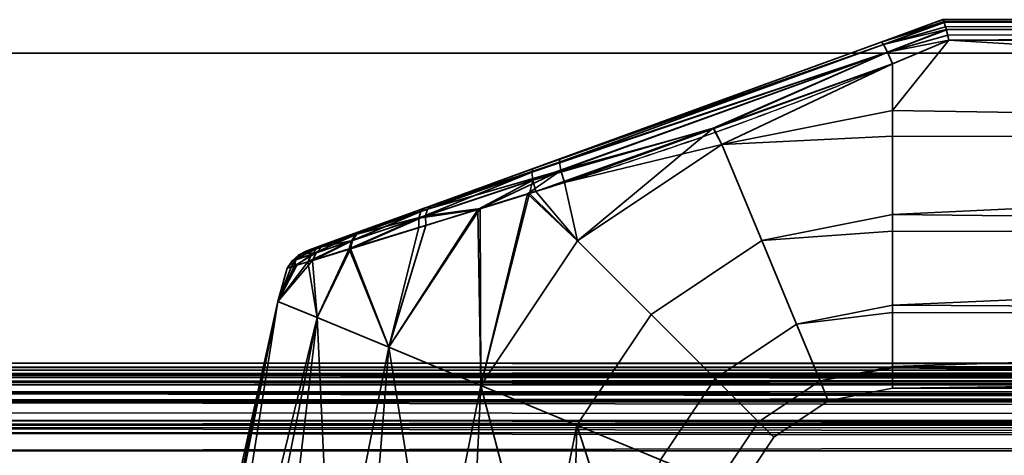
# Model space of a CAD drawing. Header units: millimetres. Extents: x -625 to 3625, y -115 to 71.
# Tile 59 of 256: x -371 to -312, y 45 to 71. Entities that reach past the tile are written whole.
import ezdxf

# ---------------------------------------------------------------- set-up
doc = ezdxf.new("R2010")
doc.units = ezdxf.units.MM
doc.layers.add('151', color=7, linetype='Continuous', true_color=0xffffff)

# ---------------------------------------------------------------- blocks, each defined once
blk = doc.blocks.new('UG_SURFACE_001')
at = {"layer": '151', "color": 252, "linetype": 'Continuous', "lineweight": 35}
for points in [[(625, -31, 2235), (625, 69, 2235), (-625, 69, 2235), (-625, -31, 2235)], [(-625, 69, 2235), (625, 69, 2235), (475, 69, 2085), (-475, 69, 2085)], [(-475, -31, 2085), (-475, 69, 2085), (475, 69, 2085), (475, -31, 2085)]]:
    blk.add_3dface(points, dxfattribs=at)
blk = doc.blocks.new('UG_SURFACE_009')
at = {"layer": '151', "color": 43, "linetype": 'Continuous', "lineweight": 35}
for points in [[(-319.684, 69.659, 1116.438), (-316, 71, 1115.949), (-316, 71, 1092.051), (-319.684, 69.659, 1091.562)], [(-319.684, 69.659, 1091.562), (-315.998, 71, 1092), (-315.93, 70.888, 1091.34)], [(-319.684, 69.659, 1091.562), (-316, 71, 1092.051), (-315.998, 71, 1092)], [(-315.93, 70.888, 1116.66), (-315.998, 71, 1116), (-319.684, 69.659, 1116.438)], [(-315.998, 71, 1116), (-316, 71, 1115.949), (-319.684, 69.659, 1116.438)], [(-319.684, 69.659, 1091.562), (-315.93, 70.888, 1091.34), (-315.919, 70.853, 1091.277)], [(-315.919, 70.853, 1116.723), (-315.93, 70.888, 1116.66), (-319.684, 69.659, 1116.438)], [(-315.919, 70.853, 1091.277), (-319.54, 69.517, 1090.73), (-319.684, 69.659, 1091.562)], [(-319.684, 69.659, 1116.438), (-319.54, 69.517, 1117.27), (-315.919, 70.853, 1116.723)], [(-319.54, 69.517, 1090.73), (-315.919, 70.853, 1091.277), (-315.913, 70.835, 1091.243)], [(-315.913, 70.835, 1116.757), (-315.919, 70.853, 1116.723), (-319.54, 69.517, 1117.27)], [(-319.54, 69.517, 1090.73), (-315.913, 70.835, 1091.243), (-315.831, 70.566, 1090.757)], [(-315.831, 70.566, 1117.244), (-315.913, 70.835, 1116.757), (-319.54, 69.517, 1117.27)], [(-319.54, 69.517, 1090.73), (-315.831, 70.566, 1090.757), (-315.794, 70.416, 1090.621)], [(-315.794, 70.416, 1117.379), (-315.831, 70.566, 1117.244), (-319.54, 69.517, 1117.27)], [(-221, 71, 1116), (-221, 71, 1092), (-316, 71, 1092.051), (-316, 71, 1115.949)], [(-221, 71, 1092), (-315.998, 71, 1092), (-316, 71, 1092.051)], [(-316, 71, 1115.949), (-315.998, 71, 1116), (-221, 71, 1116)], [(-315.93, 70.888, 1091.34), (-315.998, 71, 1092), (-221, 71, 1092)], [(-221, 71, 1116), (-315.998, 71, 1116), (-315.93, 70.888, 1116.66)], [(-221, 71, 1092), (-315.919, 70.853, 1091.277), (-315.93, 70.888, 1091.34)], [(-315.93, 70.888, 1116.66), (-315.919, 70.853, 1116.723), (-221, 71, 1116)], [(-315.913, 70.835, 1091.243), (-315.919, 70.853, 1091.277), (-221, 71, 1092)], [(-221, 71, 1116), (-315.919, 70.853, 1116.723), (-315.913, 70.835, 1116.757)], [(-221, 71, 1092), (-221, 70.847, 1091.236), (-315.913, 70.835, 1091.243)], [(-315.913, 70.835, 1116.757), (-221, 70.847, 1116.764), (-221, 71, 1116)], [(-315.831, 70.566, 1090.757), (-315.913, 70.835, 1091.243), (-221, 70.847, 1091.236)], [(-221, 70.846, 1116.768), (-221, 70.847, 1116.764), (-315.913, 70.835, 1116.757)], [(-221, 70.846, 1116.768), (-315.913, 70.835, 1116.757), (-315.831, 70.566, 1117.244)], [(-221, 70.847, 1091.236), (-315.794, 70.416, 1090.621), (-315.831, 70.566, 1090.757)], [(-315.831, 70.566, 1117.244), (-315.794, 70.416, 1117.379), (-221, 70.846, 1116.768)], [(-315.79, 70.399, 1090.607), (-315.794, 70.416, 1090.621), (-221, 70.847, 1091.236)], [(-221, 70.846, 1116.768), (-315.794, 70.416, 1117.379), (-315.79, 70.399, 1117.393)], [(-221, 70.847, 1091.236), (-221, 70.846, 1091.232), (-315.79, 70.399, 1090.607)], [(-221, 70.846, 1091.232), (-221, 70.415, 1090.589), (-315.79, 70.399, 1090.607)], [(-315.79, 70.399, 1117.393), (-221, 70.415, 1117.411), (-221, 70.846, 1116.768)], [(-315.794, 70.416, 1090.621), (-319.297, 69.056, 1090.051), (-319.54, 69.517, 1090.73)], [(-319.54, 69.517, 1117.27), (-319.297, 69.056, 1117.949), (-315.794, 70.416, 1117.379)], [(-319.297, 69.056, 1090.051), (-315.794, 70.416, 1090.621), (-315.79, 70.399, 1090.607)], [(-315.79, 70.399, 1117.393), (-315.794, 70.416, 1117.379), (-319.297, 69.056, 1117.949)], [(-319.297, 69.056, 1090.051), (-315.79, 70.399, 1090.607), (-315.711, 70.067, 1090.308)], [(-315.711, 70.067, 1117.692), (-315.79, 70.399, 1117.393), (-319.297, 69.056, 1117.949)], [(-315.711, 70.067, 1090.308), (-315.65, 69.783, 1090.16), (-319.297, 69.056, 1090.051)], [(-319.297, 69.056, 1117.949), (-315.65, 69.783, 1117.84), (-315.711, 70.067, 1117.692)], [(-315.711, 70.067, 1090.308), (-315.79, 70.399, 1090.607), (-221, 70.415, 1090.589)], [(-221, 70.41, 1117.419), (-221, 70.415, 1117.411), (-315.79, 70.399, 1117.393)], [(-221, 70.41, 1117.419), (-315.79, 70.399, 1117.393), (-315.711, 70.067, 1117.692)], [(-221, 70.415, 1090.589), (-315.65, 69.783, 1090.16), (-315.711, 70.067, 1090.308)], [(-315.711, 70.067, 1117.692), (-315.65, 69.783, 1117.84), (-221, 70.41, 1117.419)], [(-315.647, 69.769, 1090.154), (-315.65, 69.783, 1090.16), (-221, 70.415, 1090.589)], [(-221, 70.41, 1117.419), (-315.65, 69.783, 1117.84), (-315.647, 69.769, 1117.846)], [(-221, 70.415, 1090.589), (-221, 70.41, 1090.581), (-315.647, 69.769, 1090.154)], [(-221, 70.41, 1090.581), (-221, 69.769, 1090.154), (-315.647, 69.769, 1090.154)], [(-315.647, 69.769, 1117.846), (-221, 69.769, 1117.846), (-221, 70.41, 1117.419)], [(-319.54, 69.517, 1090.73), (-340.513, 61.9, 1091.085), (-340.451, 62.1, 1091.876)], [(-340.513, 61.9, 1091.085), (-319.54, 69.517, 1090.73), (-319.297, 69.056, 1090.051)], [(-340.451, 62.1, 1091.876), (-319.684, 69.659, 1091.562), (-319.54, 69.517, 1090.73)], [(-338.834, 62.689, 1116.361), (-319.684, 69.659, 1116.438), (-319.684, 69.659, 1091.562), (-340.451, 62.1, 1091.876)], [(-319.297, 69.056, 1117.949), (-319.54, 69.517, 1117.27), (-338.864, 62.488, 1117.182)], [(-338.834, 62.689, 1116.361), (-338.864, 62.488, 1117.182), (-319.54, 69.517, 1117.27)], [(-319.54, 69.517, 1117.27), (-319.684, 69.659, 1116.438), (-338.834, 62.689, 1116.361)], [(-319.297, 69.056, 1090.051), (-315.65, 69.783, 1090.16), (-315.647, 69.769, 1090.154)], [(-315.647, 69.769, 1117.846), (-315.65, 69.783, 1117.84), (-319.297, 69.056, 1117.949)], [(-315.647, 69.769, 1090.154), (-319, 68.361, 1089.648), (-319.297, 69.056, 1090.051)], [(-319.297, 69.056, 1117.949), (-319, 68.361, 1118.352), (-315.647, 69.769, 1117.846)], [(-221, 64.025, 1089), (-319, 65.568, 1089.082), (-315.647, 69.769, 1090.154)], [(-319, 65.568, 1089.082), (-319, 68.361, 1089.648), (-315.647, 69.769, 1090.154)], [(-315.647, 69.769, 1117.846), (-319, 65.568, 1118.918), (-221, 64.025, 1119)], [(-315.647, 69.769, 1117.846), (-319, 68.361, 1118.352), (-319, 65.568, 1118.918)], [(-221, 64.025, 1119), (-221, 69.769, 1117.846), (-315.647, 69.769, 1117.846)], [(-315.647, 69.769, 1090.154), (-221, 69.769, 1090.154), (-221, 64.025, 1089)], [(-319.297, 69.056, 1090.051), (-340.449, 61.419, 1090.427), (-340.513, 61.9, 1091.085)], [(-340.449, 61.419, 1090.427), (-319.297, 69.056, 1090.051), (-329.691, 64.529, 1089.831)], [(-338.864, 62.488, 1117.182), (-338.767, 61.986, 1117.857), (-319.297, 69.056, 1117.949)], [(-319.297, 69.056, 1117.949), (-338.767, 61.986, 1117.857), (-329.655, 64.501, 1118.304)], [(-319.297, 69.056, 1090.051), (-319, 68.361, 1089.648), (-329.691, 64.529, 1089.831)], [(-329.655, 64.501, 1118.304), (-319, 68.361, 1118.352), (-319.297, 69.056, 1117.949)], [(-329.167, 63.546, 1089.082), (-329.691, 64.529, 1089.831), (-319, 68.361, 1089.648)], [(-319, 68.361, 1118.352), (-329.655, 64.501, 1118.304), (-329.167, 63.546, 1118.918)], [(-319, 68.361, 1089.648), (-319, 65.568, 1089.082), (-329.167, 63.546, 1089.082)], [(-329.167, 63.546, 1118.918), (-319, 65.568, 1118.918), (-319, 68.361, 1118.352)], [(-329.167, 63.546, 1089.082), (-319, 65.568, 1089.082), (-319, 64.051, 1089.242)], [(-319, 64.051, 1118.758), (-319, 65.568, 1118.918), (-329.167, 63.546, 1118.918)], [(-221, 64.025, 1089), (-319, 64.051, 1089.242), (-319, 65.568, 1089.082)], [(-319, 65.568, 1118.918), (-319, 64.051, 1118.758), (-221, 64.025, 1119)], [(-329.691, 64.529, 1089.831), (-340.272, 60.737, 1090.011), (-340.449, 61.419, 1090.427)], [(-337.786, 57.786, 1089.082), (-340.272, 60.737, 1090.011), (-329.691, 64.529, 1089.831)], [(-338.767, 61.986, 1117.857), (-338.559, 61.275, 1118.263), (-329.655, 64.501, 1118.304)], [(-329.167, 63.546, 1118.918), (-329.655, 64.501, 1118.304), (-338.559, 61.275, 1118.263)], [(-329.691, 64.529, 1089.831), (-329.167, 63.546, 1089.082), (-337.786, 57.786, 1089.082)], [(-329.167, 63.546, 1118.918), (-326.793, 57.815, 1118.266), (-319, 59.365, 1118.266), (-319, 64.051, 1118.758)], [(-319, 64.051, 1089.242), (-319, 59.365, 1089.734), (-326.793, 57.815, 1089.734), (-329.167, 63.546, 1089.082)], [(-221, 64.025, 1119), (-319, 64.051, 1118.758), (-319, 59.365, 1118.266)], [(-319, 59.365, 1089.734), (-319, 64.051, 1089.242), (-221, 64.025, 1089)], [(-319, 59.365, 1118.266), (-221, 58.277, 1117.865), (-221, 64.025, 1119)], [(-221, 64.025, 1089), (-221, 58.277, 1090.135), (-319, 59.365, 1089.734)], [(-338.559, 61.275, 1118.263), (-337.786, 57.786, 1118.918), (-329.167, 63.546, 1118.918)], [(-326.793, 57.815, 1089.734), (-333.4, 53.4, 1089.734), (-337.786, 57.786, 1089.082), (-329.167, 63.546, 1089.082)], [(-329.167, 63.546, 1118.918), (-337.786, 57.786, 1118.918), (-333.4, 53.4, 1118.266), (-326.793, 57.815, 1118.266)], [(-350.598, 58.407, 1111.613), (-346.515, 59.894, 1114.336), (-338.834, 62.689, 1116.361), (-346.899, 59.754, 1093.847)], [(-338.834, 62.689, 1116.361), (-340.451, 62.1, 1091.876), (-346.899, 59.754, 1093.847)], [(-346.515, 59.894, 1114.336), (-346.729, 59.687, 1114.964), (-338.864, 62.488, 1117.182)], [(-338.767, 61.986, 1117.857), (-338.864, 62.488, 1117.182), (-346.729, 59.687, 1114.964)], [(-338.864, 62.488, 1117.182), (-338.834, 62.689, 1116.361), (-346.515, 59.894, 1114.336)], [(-340.513, 61.9, 1091.085), (-340.449, 61.419, 1090.427), (-347.244, 59.141, 1092.691)], [(-347.244, 59.141, 1092.691), (-347.125, 59.546, 1093.233), (-340.513, 61.9, 1091.085)], [(-340.513, 61.9, 1091.085), (-347.125, 59.546, 1093.233), (-346.899, 59.754, 1093.847)], [(-346.899, 59.754, 1093.847), (-340.451, 62.1, 1091.876), (-340.513, 61.9, 1091.085)], [(-338.767, 61.986, 1117.857), (-346.836, 59.278, 1115.516), (-343.592, 59.716, 1116.839)], [(-346.729, 59.687, 1114.964), (-346.836, 59.278, 1115.516), (-338.767, 61.986, 1117.857)], [(-343.592, 59.716, 1116.839), (-340.761, 60.593, 1117.64), (-338.767, 61.986, 1117.857)], [(-340.761, 60.593, 1117.64), (-338.559, 61.275, 1118.263), (-338.767, 61.986, 1117.857)], [(-347.244, 59.141, 1092.691), (-340.449, 61.419, 1090.427), (-343.726, 59.671, 1091.138)], [(-340.651, 60.62, 1090.135), (-343.726, 59.671, 1091.138), (-340.449, 61.419, 1090.427)], [(-338.559, 61.275, 1118.263), (-340.761, 60.593, 1117.64), (-337.786, 57.786, 1118.918)], [(-340.449, 61.419, 1090.427), (-340.272, 60.737, 1090.011), (-340.651, 60.62, 1090.135)], [(-343.546, 49.167, 1089.082), (-343.726, 59.671, 1091.138), (-340.651, 60.62, 1090.135)], [(-340.761, 60.593, 1117.64), (-343.592, 59.716, 1116.839), (-343.546, 49.167, 1118.918)], [(-340.651, 60.62, 1090.135), (-337.786, 57.786, 1089.082), (-343.546, 49.167, 1089.082)], [(-343.546, 49.167, 1118.918), (-337.786, 57.786, 1118.918), (-340.761, 60.593, 1117.64)], [(-337.786, 57.786, 1089.082), (-340.651, 60.62, 1090.135), (-340.272, 60.737, 1090.011)], [(-346.729, 59.687, 1114.964), (-346.515, 59.894, 1114.336), (-350.598, 58.407, 1111.613)], [(-346.899, 59.754, 1093.847), (-352.619, 57.672, 1109.074), (-350.598, 58.407, 1111.613)], [(-352.619, 57.672, 1109.074), (-346.899, 59.754, 1093.847), (-350.654, 58.387, 1096.441)], [(-347.125, 59.546, 1093.233), (-347.244, 59.141, 1092.691), (-351.25, 57.795, 1095.602)], [(-351.25, 57.795, 1095.602), (-350.999, 58.166, 1096.001), (-347.125, 59.546, 1093.233)], [(-347.125, 59.546, 1093.233), (-350.999, 58.166, 1096.001), (-350.654, 58.387, 1096.441)], [(-350.598, 58.407, 1111.613), (-350.941, 58.186, 1112.056), (-346.729, 59.687, 1114.964)], [(-346.836, 59.278, 1115.516), (-346.729, 59.687, 1114.964), (-350.941, 58.186, 1112.056)], [(-350.654, 58.387, 1096.441), (-346.899, 59.754, 1093.847), (-347.125, 59.546, 1093.233)], [(-349.026, 51.437, 1116.99), (-343.592, 59.716, 1116.839), (-346.82, 58.716, 1115.926)], [(-343.592, 59.716, 1116.839), (-349.026, 51.437, 1116.99), (-343.546, 49.167, 1118.918)], [(-343.546, 49.167, 1089.082), (-349.026, 51.437, 1091.01), (-343.726, 59.671, 1091.138)], [(-347.241, 58.586, 1092.285), (-343.726, 59.671, 1091.138), (-349.026, 51.437, 1091.01)], [(-343.726, 59.671, 1091.138), (-347.241, 58.586, 1092.285), (-347.244, 59.141, 1092.691)], [(-346.836, 59.278, 1115.516), (-346.82, 58.716, 1115.926), (-343.592, 59.716, 1116.839)], [(-326.793, 57.815, 1089.734), (-319, 59.365, 1089.734), (-319, 58.376, 1090.305)], [(-319, 58.376, 1117.695), (-319, 59.365, 1118.266), (-326.793, 57.815, 1118.266)], [(-221, 58.277, 1090.135), (-319, 58.376, 1090.305), (-319, 59.365, 1089.734)], [(-319, 59.365, 1118.266), (-319, 58.376, 1117.695), (-221, 58.277, 1117.865)], [(-351.387, 57.308, 1095.278), (-351.25, 57.795, 1095.602), (-347.244, 59.141, 1092.691)], [(-347.244, 59.141, 1092.691), (-347.241, 58.586, 1092.285), (-351.387, 57.308, 1095.278)], [(-351.325, 57.327, 1112.784), (-346.82, 58.716, 1115.926), (-346.836, 59.278, 1115.516)], [(-346.836, 59.278, 1115.516), (-351.191, 57.815, 1112.458), (-351.325, 57.327, 1112.784)], [(-349.026, 51.437, 1116.99), (-346.82, 58.716, 1115.926), (-351.325, 57.327, 1112.784)], [(-350.941, 58.186, 1112.056), (-351.191, 57.815, 1112.458), (-346.836, 59.278, 1115.516)], [(-350.654, 58.387, 1096.441), (-352.872, 57.58, 1099.384), (-353.967, 57.181, 1102.998), (-353.758, 57.257, 1106.238)], [(-353.758, 57.257, 1106.238), (-352.619, 57.672, 1109.074), (-350.654, 58.387, 1096.441)], [(-350.999, 58.166, 1096.001), (-351.25, 57.795, 1095.602), (-353.628, 56.992, 1098.879)], [(-353.628, 56.992, 1098.879), (-353.291, 57.348, 1099.121), (-350.999, 58.166, 1096.001)], [(-350.999, 58.166, 1096.001), (-353.291, 57.348, 1099.121), (-352.872, 57.58, 1099.384)], [(-352.619, 57.672, 1109.074), (-353.03, 57.441, 1109.363), (-350.941, 58.186, 1112.056)], [(-351.191, 57.815, 1112.458), (-350.941, 58.186, 1112.056), (-353.03, 57.441, 1109.363)], [(-352.872, 57.58, 1099.384), (-350.654, 58.387, 1096.441), (-350.999, 58.166, 1096.001)], [(-350.941, 58.186, 1112.056), (-350.598, 58.407, 1111.613), (-352.619, 57.672, 1109.074)], [(-351.387, 57.308, 1095.278), (-347.241, 58.586, 1092.285), (-349.026, 51.437, 1091.01)], [(-326.793, 57.815, 1118.266), (-324.726, 52.824, 1115.147), (-319, 53.963, 1115.147), (-319, 58.376, 1117.695)], [(-319, 58.376, 1090.305), (-319, 53.963, 1092.853), (-324.726, 52.824, 1092.853), (-326.793, 57.815, 1089.734)], [(-221, 58.277, 1117.865), (-319, 58.376, 1117.695), (-319, 53.963, 1115.147)], [(-319, 53.963, 1092.853), (-319, 58.376, 1090.305), (-221, 58.277, 1090.135)], [(-319, 53.963, 1115.147), (-221, 53.402, 1114.615), (-221, 58.277, 1117.865)], [(-221, 58.277, 1090.135), (-221, 53.402, 1093.385), (-319, 53.963, 1092.853)], [(-353.967, 57.181, 1102.998), (-352.872, 57.58, 1099.384), (-353.291, 57.348, 1099.121)], [(-353.858, 56.541, 1098.674), (-353.628, 56.992, 1098.879), (-351.25, 57.795, 1095.602)], [(-351.25, 57.795, 1095.602), (-351.387, 57.308, 1095.278), (-353.858, 56.541, 1098.674)], [(-353.03, 57.441, 1109.363), (-352.619, 57.672, 1109.074), (-353.758, 57.257, 1106.238)], [(-353.576, 56.629, 1109.854), (-351.325, 57.327, 1112.784), (-351.191, 57.815, 1112.458)], [(-351.191, 57.815, 1112.458), (-353.357, 57.084, 1109.63), (-353.576, 56.629, 1109.854)], [(-353.03, 57.441, 1109.363), (-353.357, 57.084, 1109.63), (-351.191, 57.815, 1112.458)], [(-333.4, 53.4, 1089.734), (-337.815, 46.793, 1089.734), (-343.546, 49.167, 1089.082), (-337.786, 57.786, 1089.082)], [(-337.786, 57.786, 1118.918), (-343.546, 49.167, 1118.918), (-337.815, 46.793, 1118.266), (-333.4, 53.4, 1118.266)], [(-324.726, 52.824, 1092.853), (-329.58, 49.58, 1092.853), (-333.4, 53.4, 1089.734), (-326.793, 57.815, 1089.734)], [(-326.793, 57.815, 1118.266), (-333.4, 53.4, 1118.266), (-329.58, 49.58, 1115.147), (-324.726, 52.824, 1115.147)], [(-353.291, 57.348, 1099.121), (-353.628, 56.992, 1098.879), (-354.805, 56.594, 1102.889)], [(-354.805, 56.594, 1102.889), (-354.425, 56.943, 1102.941), (-353.291, 57.348, 1099.121)], [(-354.516, 56.335, 1100.914), (-354.805, 56.594, 1102.889), (-353.628, 56.992, 1098.879)], [(-353.357, 57.084, 1109.63), (-354.581, 56.67, 1106.481), (-354.647, 56.295, 1107.104)], [(-354.647, 56.295, 1107.104), (-353.576, 56.629, 1109.854), (-353.357, 57.084, 1109.63)], [(-354.209, 57.02, 1106.364), (-354.581, 56.67, 1106.481), (-353.357, 57.084, 1109.63)], [(-354.581, 56.67, 1106.481), (-354.209, 57.02, 1106.364), (-354.425, 56.943, 1102.941)], [(-353.628, 56.992, 1098.879), (-353.858, 56.541, 1098.674), (-354.516, 56.335, 1100.914)], [(-353.291, 57.348, 1099.121), (-354.425, 56.943, 1102.941), (-353.967, 57.181, 1102.998)], [(-353.967, 57.181, 1102.998), (-354.425, 56.943, 1102.941), (-354.209, 57.02, 1106.364)], [(-353.758, 57.257, 1106.238), (-354.209, 57.02, 1106.364), (-353.03, 57.441, 1109.363)], [(-353.357, 57.084, 1109.63), (-353.03, 57.441, 1109.363), (-354.209, 57.02, 1106.364)], [(-354.209, 57.02, 1106.364), (-353.758, 57.257, 1106.238), (-353.967, 57.181, 1102.998)], [(-353.858, 56.541, 1098.674), (-351.387, 57.308, 1095.278), (-353.308, 53.211, 1095.183)], [(-353.308, 53.211, 1112.817), (-351.325, 57.327, 1112.784), (-353.576, 56.629, 1109.854)], [(-351.325, 57.327, 1112.784), (-353.308, 53.211, 1112.817), (-349.026, 51.437, 1116.99)], [(-349.026, 51.437, 1091.01), (-353.308, 53.211, 1095.183), (-351.387, 57.308, 1095.278)], [(-355.652, 54.182, 1107.119), (-353.308, 53.211, 1112.817), (-353.576, 56.629, 1109.854)], [(-353.576, 56.629, 1109.854), (-354.647, 56.295, 1107.104), (-355.652, 54.182, 1107.119)], [(-355.652, 54.182, 1100.881), (-354.516, 56.335, 1100.914), (-353.858, 56.541, 1098.674)], [(-353.858, 56.541, 1098.674), (-353.308, 53.211, 1095.183), (-355.652, 54.182, 1100.881)], [(-355.084, 56.158, 1102.843), (-354.85, 56.231, 1106.582), (-354.581, 56.67, 1106.481)], [(-354.581, 56.67, 1106.481), (-354.805, 56.594, 1102.889), (-355.084, 56.158, 1102.843)], [(-354.516, 56.335, 1100.914), (-355.084, 56.158, 1102.843), (-354.805, 56.594, 1102.889)], [(-354.581, 56.67, 1106.481), (-354.85, 56.231, 1106.582), (-354.647, 56.295, 1107.104)], [(-354.425, 56.943, 1102.941), (-354.805, 56.594, 1102.889), (-354.581, 56.67, 1106.481)], [(-355.084, 56.158, 1102.843), (-354.516, 56.335, 1100.914), (-355.652, 54.182, 1100.881)], [(-355.652, 54.182, 1107.119), (-354.647, 56.295, 1107.104), (-354.85, 56.231, 1106.582)], [(-355.652, 54.182, 1107.119), (-354.85, 56.231, 1106.582), (-355.084, 56.158, 1102.843)], [(-355.084, 56.158, 1102.843), (-355.652, 54.182, 1100.881), (-355.652, 54.182, 1107.119)], [(-355.652, 54.182, 1100.881), (-358.672, 39, 1100.881), (-359, 39, 1104)], [(-359, 39, 1104), (-355.652, 54.182, 1107.119), (-355.652, 54.182, 1100.881)], [(-359, 39, 1104), (-358.836, 39, 1105.559), (-355.652, 54.182, 1107.119)], [(-358.836, 39, 1105.559), (-358.672, 39, 1107.119), (-355.652, 54.182, 1107.119)], [(-353.308, 53.211, 1112.817), (-355.652, 54.182, 1107.119), (-358.672, 39, 1107.119), (-356.766, 39, 1111.4)], [(-358.041, 39, 1099.465), (-358.672, 39, 1100.881), (-355.652, 54.182, 1100.881)], [(-355.652, 54.182, 1100.881), (-353.308, 53.211, 1095.183), (-356.135, 39, 1095.183), (-358.041, 39, 1099.465)], [(-324.726, 52.824, 1092.853), (-319, 53.963, 1092.853), (-319, 53.516, 1093.467)], [(-319, 53.516, 1114.532), (-319, 53.963, 1115.147), (-324.726, 52.824, 1115.147)], [(-324.726, 52.824, 1115.147), (-323.323, 49.437, 1110.101), (-319, 50.297, 1110.101), (-319, 53.516, 1114.532)], [(-319, 53.516, 1093.467), (-319, 50.297, 1097.899), (-323.323, 49.437, 1097.899), (-324.726, 52.824, 1092.853)], [(-221, 53.402, 1093.385), (-319, 53.516, 1093.467), (-319, 53.963, 1092.853)], [(-319, 53.963, 1115.147), (-319, 53.516, 1114.532), (-221, 53.402, 1114.615)], [(-221, 53.402, 1114.615), (-319, 53.516, 1114.532), (-319, 50.297, 1110.101)], [(-319, 50.297, 1097.899), (-319, 53.516, 1093.467), (-221, 53.402, 1093.385)], [(-356.766, 39, 1111.4), (-356.135, 39, 1112.817), (-353.308, 53.211, 1112.817)], [(-353.308, 53.211, 1112.817), (-356.135, 39, 1112.817), (-352.652, 39, 1115.953)], [(-354.983, 39, 1094.146), (-356.135, 39, 1095.183), (-353.308, 53.211, 1095.183)], [(-353.308, 53.211, 1095.183), (-349.026, 51.437, 1091.01), (-351.5, 39, 1091.01), (-354.983, 39, 1094.146)], [(-352.652, 39, 1115.953), (-351.5, 39, 1116.99), (-349.026, 51.437, 1116.99), (-353.308, 53.211, 1112.817)], [(-329.58, 49.58, 1092.853), (-332.824, 44.726, 1092.853), (-337.815, 46.793, 1089.734), (-333.4, 53.4, 1089.734)], [(-333.4, 53.4, 1118.266), (-337.815, 46.793, 1118.266), (-332.824, 44.726, 1115.147), (-329.58, 49.58, 1115.147)], [(-319, 50.297, 1110.101), (-221, 50.144, 1109.746), (-221, 53.402, 1114.615)], [(-319, 50.297, 1097.899), (-221, 53.402, 1093.385), (-221, 50.144, 1098.254)], [(-323.323, 49.437, 1097.899), (-326.988, 46.988, 1097.899), (-329.58, 49.58, 1092.853), (-324.726, 52.824, 1092.853)], [(-324.726, 52.824, 1115.147), (-329.58, 49.58, 1115.147), (-326.988, 46.988, 1110.101), (-323.323, 49.437, 1110.101)], [(-349.026, 51.437, 1116.99), (-351.5, 39, 1116.99), (-347.043, 39, 1118.439)], [(-350.025, 39, 1090.53), (-351.5, 39, 1091.01), (-349.026, 51.437, 1091.01)], [(-349.026, 51.437, 1091.01), (-343.546, 49.167, 1089.082), (-345.568, 39, 1089.082), (-350.025, 39, 1090.53)], [(-347.043, 39, 1118.439), (-345.568, 39, 1118.918), (-343.546, 49.167, 1118.918), (-349.026, 51.437, 1116.99)], [(-323.323, 49.437, 1097.899), (-319, 50.297, 1097.899), (-319, 50.218, 1098.27)], [(-319, 50.218, 1109.73), (-319, 50.297, 1110.101), (-323.323, 49.437, 1110.101)], [(-323.323, 49.437, 1110.101), (-322.827, 48.239, 1104), (-319, 49, 1104), (-319, 50.218, 1109.73)], [(-319, 50.218, 1098.27), (-319, 49, 1104), (-322.827, 48.239, 1104), (-323.323, 49.437, 1097.899)], [(-221, 50.144, 1098.254), (-319, 50.218, 1098.27), (-319, 50.297, 1097.899)], [(-319, 50.297, 1110.101), (-319, 50.218, 1109.73), (-221, 50.144, 1109.746)], [(-221, 50.144, 1109.746), (-319, 50.218, 1109.73), (-319, 49, 1104)], [(-221, 49, 1104), (-319, 49, 1104), (-319, 50.218, 1098.27)], [(-319, 50.218, 1098.27), (-221, 50.144, 1098.254), (-221, 49, 1104)], [(-319, 49, 1104), (-221, 49, 1104), (-221, 50.144, 1109.746)], [(-326.988, 46.988, 1097.899), (-329.437, 43.323, 1097.899), (-332.824, 44.726, 1092.853), (-329.58, 49.58, 1092.853)], [(-329.58, 49.58, 1115.147), (-332.824, 44.726, 1115.147), (-329.437, 43.323, 1110.101), (-326.988, 46.988, 1110.101)], [(-322.827, 48.239, 1104), (-326.071, 46.071, 1104), (-326.988, 46.988, 1097.899), (-323.323, 49.437, 1097.899)], [(-323.323, 49.437, 1110.101), (-326.988, 46.988, 1110.101), (-326.071, 46.071, 1104), (-322.827, 48.239, 1104)], [(-343.546, 49.167, 1118.918), (-345.568, 39, 1118.918), (-340.907, 39, 1118.428)], [(-344.026, 39, 1089.244), (-345.568, 39, 1089.082), (-343.546, 49.167, 1089.082)], [(-343.546, 49.167, 1089.082), (-337.815, 46.793, 1089.734), (-339.365, 39, 1089.734), (-344.026, 39, 1089.244)], [(-340.907, 39, 1118.428), (-339.365, 39, 1118.266), (-337.815, 46.793, 1118.266), (-343.546, 49.167, 1118.918)], [(-326.071, 46.071, 1104), (-328.239, 42.827, 1104), (-329.437, 43.323, 1097.899), (-326.988, 46.988, 1097.899)], [(-326.988, 46.988, 1110.101), (-329.437, 43.323, 1110.101), (-328.239, 42.827, 1104), (-326.071, 46.071, 1104)], [(-337.815, 46.793, 1118.266), (-339.365, 39, 1118.266), (-335.306, 39, 1115.923)], [(-338.022, 39, 1090.51), (-339.365, 39, 1089.734), (-337.815, 46.793, 1089.734)], [(-337.815, 46.793, 1089.734), (-332.824, 44.726, 1092.853), (-333.963, 39, 1092.853), (-338.022, 39, 1090.51)], [(-335.306, 39, 1115.923), (-333.963, 39, 1115.147), (-332.824, 44.726, 1115.147), (-337.815, 46.793, 1118.266)]]:
    blk.add_3dface(points, dxfattribs=at)
blk = doc.blocks.new('UG_SURFACE_030')
at = {"layer": '151', "color": 31, "linetype": 'Continuous', "lineweight": 35}
for points in [[(460.75, 50.25, 2069.25), (405.75, 50.25, 2014.25), (-405.75, 50.25, 2014.25), (-460.75, 50.25, 2069.25)], [(460.75, -34.75, 2069.25), (460.75, 50.25, 2069.25), (-460.75, 50.25, 2069.25), (-460.75, -34.75, 2069.25)], [(-404.223, 49.86, 2012.723), (-405.75, 50.25, 2014.25), (405.75, 50.25, 2014.25)], [(405.75, 50.25, 2014.25), (404.225, 49.849, 2012.726), (-404.223, 49.86, 2012.723)], [(-403.352, 49.638, 2011.852), (-404.223, 49.86, 2012.723), (404.225, 49.849, 2012.726)], [(-403.352, 49.638, 2011.852), (404.225, 49.849, 2012.726), (403.289, 49.603, 2011.789)], [(403.289, 49.603, 2011.789), (-402.851, 49.203, 2011.351), (-403.352, 49.638, 2011.852)], [(403.289, 49.603, 2011.789), (402.855, 49.2, 2011.355), (-402.851, 49.203, 2011.351)], [(-401.747, 48.245, 2010.247), (-402.851, 49.203, 2011.351), (402.855, 49.2, 2011.355)], [(-401.747, 48.245, 2010.247), (402.855, 49.2, 2011.355), (401.723, 48.149, 2010.223)], [(401.723, 48.149, 2010.223), (-401.713, 48.181, 2010.213), (-401.747, 48.245, 2010.247)], [(-400.997, 46.803, 2009.497), (-401.713, 48.181, 2010.213), (401.723, 48.149, 2010.223)], [(-400.997, 46.803, 2009.497), (401.723, 48.149, 2010.223), (401.593, 48.028, 2010.092)], [(401.593, 48.028, 2010.092), (-400.996, 46.795, 2009.496), (-400.997, 46.803, 2009.497)], [(401.593, 48.028, 2010.092), (401.022, 46.771, 2009.521), (-400.996, 46.795, 2009.496)], [(-400.996, 46.795, 2009.496), (401.022, 46.771, 2009.521), (400.923, 46.554, 2009.423)], [(400.923, 46.554, 2009.423), (-400.75, 45.25, 2009.25), (-400.996, 46.795, 2009.496)], [(400.923, 46.554, 2009.423), (400.75, 45.25, 2009.25), (-400.75, 45.25, 2009.25)], [(400.75, 45.25, 2009.25), (400.75, 5, 2009.25), (-400.75, 5, 2009.25), (-400.75, 45.25, 2009.25)]]:
    blk.add_3dface(points, dxfattribs=at)
blk = doc.blocks.new('UG_SURFACE_031')
at = {"layer": '151', "color": 7, "linetype": 'Continuous', "lineweight": 35}
for points in [[(460.75, 50.5, 2069.25), (-460.75, 50.5, 2069.25), (-460.75, 50.25, 2069.25), (460.75, 50.25, 2069.25)], [(405.75, 50.5, 2014.25), (-405.75, 50.5, 2014.25), (-460.75, 50.5, 2069.25), (460.75, 50.5, 2069.25)], [(-405.75, 50.5, 2014.25), (405.75, 50.5, 2014.25), (404.147, 50.091, 2012.647)], [(404.147, 50.091, 2012.647), (-404.149, 50.079, 2012.649), (-405.75, 50.5, 2014.25)], [(405.75, 50.25, 2014.25), (460.75, 50.25, 2069.25), (-460.75, 50.25, 2069.25), (-405.75, 50.25, 2014.25)], [(404.071, 49.96, 2012.571), (-405.75, 50.25, 2014.25), (-405.74, 50.25, 2014.24)], [(404.071, 49.96, 2012.571), (405.75, 50.25, 2014.25), (-405.75, 50.25, 2014.25)], [(-405.74, 50.25, 2014.24), (403.919, 49.868, 2012.419), (404.071, 49.96, 2012.571)], [(-405.74, 50.25, 2014.24), (-403.92, 49.81, 2012.42), (403.919, 49.868, 2012.419)], [(-403.166, 49.82, 2011.666), (-404.149, 50.079, 2012.649), (404.147, 50.091, 2012.647)], [(-403.166, 49.82, 2011.666), (404.147, 50.091, 2012.647), (403.232, 49.857, 2011.732)], [(402.382, 48.946, 2010.882), (403.919, 49.868, 2012.419), (-403.92, 49.81, 2012.42)], [(402.382, 48.946, 2010.882), (-403.92, 49.81, 2012.42), (-403.476, 49.703, 2011.976)], [(-403.476, 49.703, 2011.976), (402.232, 48.757, 2010.732), (402.382, 48.946, 2010.882)], [(-403.476, 49.703, 2011.976), (-402.219, 48.773, 2010.719), (402.232, 48.757, 2010.732)], [(403.232, 49.857, 2011.732), (-402.711, 49.397, 2011.211), (-403.166, 49.82, 2011.666)], [(403.232, 49.857, 2011.732), (402.706, 49.401, 2011.206), (-402.711, 49.397, 2011.211)], [(-402.711, 49.397, 2011.211), (402.706, 49.401, 2011.206), (401.546, 48.395, 2010.046)], [(401.546, 48.395, 2010.046), (-401.522, 48.294, 2010.022), (-402.711, 49.397, 2011.211)], [(401.394, 47.705, 2009.894), (-402.219, 48.773, 2010.719), (-402.158, 48.729, 2010.658)], [(401.394, 47.705, 2009.894), (402.232, 48.757, 2010.732), (-402.219, 48.773, 2010.719)], [(-402.158, 48.729, 2010.658), (401.132, 47.065, 2009.632), (401.394, 47.705, 2009.894)], [(-402.158, 48.729, 2010.658), (-401.307, 47.544, 2009.807), (401.132, 47.065, 2009.632)], [(401.546, 48.395, 2010.046), (401.511, 48.327, 2010.011), (-401.522, 48.294, 2010.022)], [(-401.385, 48.167, 2009.885), (-401.522, 48.294, 2010.022), (401.511, 48.327, 2010.011)], [(-401.385, 48.167, 2009.885), (401.511, 48.327, 2010.011), (400.76, 46.881, 2009.26)], [(400.76, 46.881, 2009.26), (-400.785, 46.847, 2009.285), (-401.385, 48.167, 2009.885)], [(-401.307, 47.544, 2009.807), (-401.135, 47.066, 2009.634), (401.132, 47.065, 2009.632)], [(400.924, 46.558, 2009.424), (-401.135, 47.066, 2009.634), (-400.867, 46.324, 2009.367)], [(400.924, 46.558, 2009.424), (401.132, 47.065, 2009.632), (-401.135, 47.066, 2009.634)], [(-400.867, 46.324, 2009.367), (400.75, 45.25, 2009.25), (400.924, 46.558, 2009.424)], [(400.76, 46.881, 2009.26), (400.758, 46.872, 2009.258), (-400.785, 46.847, 2009.285)], [(-400.682, 46.619, 2009.182), (-400.785, 46.847, 2009.285), (400.758, 46.872, 2009.258)], [(-400.682, 46.619, 2009.182), (400.758, 46.872, 2009.258), (400.5, 45.25, 2009)], [(400.5, 45.25, 2009), (-400.5, 45.25, 2009), (-400.682, 46.619, 2009.182)], [(-400.867, 46.324, 2009.367), (-400.75, 45.25, 2009.25), (400.75, 45.25, 2009.25)], [(400.75, 5, 2009.25), (400.75, 45.25, 2009.25), (-400.75, 45.25, 2009.25), (-400.75, 5, 2009.25)], [(-400.5, 5, 2009), (-400.5, 45.25, 2009), (400.5, 45.25, 2009), (400.5, 5, 2009)]]:
    blk.add_3dface(points, dxfattribs=at)

msp = doc.modelspace()

# ---------------------------------------------------------------- linework, layer by layer
at = {"layer": '151', "color": 252, "linetype": 'Continuous', "lineweight": -3, "true_color": 0x939598}
for p, q in [((-316, 71, 1115.949), (-316, 71, 1092.051)), ((-315.998, 71, 1116), (-221, 71, 1116)), ((-221, 71, 1092), (-315.998, 71, 1092)), ((-221, 69.769, 1117.846), (-315.647, 69.769, 1117.846)), ((-315.647, 69.769, 1090.154), (-221, 69.769, 1090.154)), ((-625, 69, 2235), (625, 69, 2235)), ((475, 69, 2085), (-475, 69, 2085)), ((460.75, 50.5, 2069.25), (-460.75, 50.5, 2069.25)), ((405.75, 50.5, 2014.25), (-405.75, 50.5, 2014.25)), ((460.75, 50.25, 2069.25), (-460.75, 50.25, 2069.25)), ((460.75, 50.25, 2069.25), (-460.75, 50.25, 2069.25)), ((405.75, 50.25, 2014.25), (-405.75, 50.25, 2014.25)), ((400.75, 45.25, 2009.25), (-400.75, 45.25, 2009.25)), ((400.75, 45.25, 2009.25), (-400.75, 45.25, 2009.25)), ((400.5, 45.25, 2009), (-400.5, 45.25, 2009))]:
    msp.add_line(p, q, dxfattribs=at)
at = {"layer": '151', "color": 252, "linetype": 'Continuous', "lineweight": -3, "true_color": 0x939598, "extrusion": (0.934658, 0.340188, -0.103375)}
msp.add_arc((172.797, 1081.866, -390.51), 2, 0, 74.14436, dxfattribs=at)
at = {"layer": '151', "color": 252, "linetype": 'Continuous', "lineweight": -3, "true_color": 0x939598, "extrusion": (0.934658, 0.340188, 0.103375)}
msp.add_arc((172.797, 1114.305, -162.258), 2, 285.85564, 0, dxfattribs=at)
at = {"layer": '151', "color": 252, "linetype": 'Continuous', "lineweight": -3, "true_color": 0x939598, "extrusion": (1, 0, 0)}
msp.add_arc((64, 1104, -319), 15, 73.09721, 286.90279, dxfattribs=at)
at = {"layer": '151', "color": 252, "linetype": 'Continuous', "lineweight": -3, "true_color": 0x939598, "extrusion": (-0.34202, 0.939693, 0)}
for start_param, end_param in [(1.165933, 1.275787), (5.007398, 5.117253)]:
    msp.add_ellipse((-330.069, 65.879, 1104), major_axis=(35.717, 13), ratio=0.34202, start_param=start_param, end_param=end_param, dxfattribs=at)
at = {"layer": '151', "color": 252, "linetype": 'Continuous', "lineweight": -3, "true_color": 0x939598, "extrusion": (0.387206, -0.921993, 0)}
for start_param, end_param in [(5.007398, 5.10718), (1.176005, 1.275787)]:
    msp.add_ellipse((-329.385, 64, 1104), major_axis=(35.717, 15), ratio=0.387206, start_param=start_param, end_param=end_param, dxfattribs=at)
at = {"layer": '151', "color": 252, "linetype": 'Continuous', "lineweight": -3, "true_color": 0x939598}
for points in [[(-315.998, 71, 1092), (-315.999, 71, 1092.017), (-316, 71, 1092.034), (-316, 71, 1092.051)], [(-316, 71, 1115.949), (-316, 71, 1115.966), (-315.999, 71, 1115.983), (-315.998, 71, 1116)], [(-315.647, 69.769, 1090.154), (-315.794, 70.484, 1090.452), (-315.939, 71, 1091.202), (-315.998, 71, 1092)], [(-315.998, 71, 1116), (-315.939, 71, 1116.798), (-315.794, 70.484, 1117.548), (-315.647, 69.769, 1117.846)], [(405.75, 50.25, 2014.25), (135.25, 50.25, 2014.25), (-135.25, 50.25, 2014.25), (-405.75, 50.25, 2014.25)]]:
    msp.add_open_spline(points, degree=3, dxfattribs=at)
for points, knots in [([(-319.684, 69.659, 1091.562), (-323.015, 68.447, 1091.193), (-326.341, 67.236, 1091.147), (-332.993, 64.815, 1091.18), (-336.318, 63.605, 1091.261), (-341.297, 61.793, 1091.991), (-342.945, 61.193, 1092.344), (-346.126, 60.035, 1093.416), (-347.685, 59.467, 1094.149), (-350.466, 58.456, 1096.12), (-351.71, 58.003, 1097.38), (-353.049, 57.515, 1099.658), (-353.405, 57.386, 1100.478), (-353.886, 57.211, 1102.174), (-354.016, 57.163, 1103.077), (-354.024, 57.16, 1105.753), (-353.522, 57.343, 1107.522), (-351.736, 57.993, 1110.592), (-350.492, 58.446, 1111.855), (-347.717, 59.456, 1113.833), (-346.159, 60.023, 1114.57), (-342.979, 61.18, 1115.648), (-341.346, 61.775, 1116), (-336.371, 63.585, 1116.735), (-333.023, 64.804, 1116.82), (-326.354, 67.231, 1116.853), (-323.02, 68.445, 1116.807), (-319.684, 69.659, 1116.438)], [0, 0, 0, 0, 0.125, 0.125, 0.25, 0.25, 0.3125, 0.3125, 0.375, 0.375, 0.4375, 0.4375, 0.46875, 0.46875, 0.5, 0.5, 0.5625, 0.5625, 0.625, 0.625, 0.6875, 0.6875, 0.75, 0.75, 0.875, 0.875, 1, 1, 1, 1]), ([(-319, 68.361, 1118.352), (-320.743, 67.644, 1118.57), (-322.491, 66.939, 1118.681), (-326.001, 65.574, 1118.808), (-327.765, 64.916, 1118.824), (-331.311, 63.651, 1118.792), (-333.093, 63.044, 1118.744), (-336.671, 61.87, 1118.509), (-338.477, 61.297, 1118.319), (-342.031, 60.188, 1117.666), (-343.776, 59.651, 1117.205), (-347.153, 58.613, 1115.848), (-348.777, 58.114, 1114.949), (-351.635, 57.232, 1112.627), (-352.887, 56.843, 1111.181), (-354.644, 56.296, 1107.833), (-355.134, 56.142, 1105.944), (-355.146, 56.139, 1103.1), (-355.029, 56.175, 1102.138), (-354.58, 56.316, 1100.311), (-354.247, 56.419, 1099.43), (-353.38, 56.69, 1097.744), (-352.862, 56.851, 1096.968), (-351.678, 57.218, 1095.534), (-351.008, 57.426, 1094.873), (-348.876, 58.084, 1093.114), (-347.255, 58.582, 1092.203), (-343.886, 59.617, 1090.83), (-342.138, 60.155, 1090.359), (-336.777, 61.827, 1089.358), (-333.163, 62.991, 1089.226), (-327.805, 64.901, 1089.176), (-326.03, 65.564, 1089.192), (-322.501, 66.935, 1089.318), (-320.746, 67.642, 1089.43), (-319, 68.361, 1089.648)], [0, 0, 0, 0, 0.0625, 0.0625, 0.125, 0.125, 0.1875, 0.1875, 0.25, 0.25, 0.3125, 0.3125, 0.375, 0.375, 0.4375, 0.4375, 0.5, 0.5, 0.53125, 0.53125, 0.5625, 0.5625, 0.59375, 0.59375, 0.625, 0.625, 0.6875, 0.6875, 0.75, 0.75, 0.875, 0.875, 0.9375, 0.9375, 1, 1, 1, 1])]:
    msp.add_open_spline(points, degree=3, knots=knots, dxfattribs=at)

# ---------------------------------------------------------------- block references
for name in ['UG_SURFACE_009', 'UG_SURFACE_001', 'UG_SURFACE_031', 'UG_SURFACE_030']:
    msp.add_blockref(name, (0, 0), dxfattribs=at)

doc.saveas('drawing.dxf')
